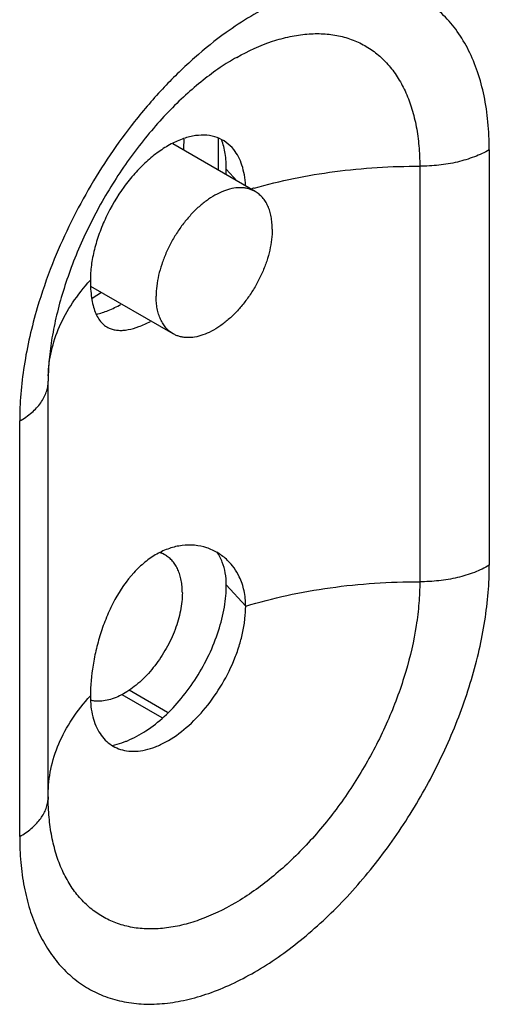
# Model space of a CAD drawing. Header units: inches. Extents: x 0 to 34, y 0 to 22.
# Tile 20 of 103: x 3.881 to 4.135, y 16.336 to 16.867. Entities that reach past the tile are written whole.
import ezdxf

# ---------------------------------------------------------------- set-up
doc = ezdxf.new("R2010")
doc.units = ezdxf.units.IN
doc.header["$LTSCALE"] = 1.87
doc.header["$MEASUREMENT"] = 0
doc.layers.get('0').update_dxf_attribs({"linetype": 'CONTINUOUS'})
doc.layers.add('02___PRT_ALL_AXES', color=7, linetype='CONTINUOUS')

msp = doc.modelspace()

# ---------------------------------------------------------------- linework, layer by layer
at = {"color": 7, "linetype": 'CONTINUOUS'}
for p, q in [((3.9884576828, 16.8031775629), (3.9884576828, 16.7859452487)), ((4.0085165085, 16.7743635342), (3.9640115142, 16.8000601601)), ((3.9642230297, 16.6976499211), (3.919876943, 16.7232547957)), ((3.9255619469, 16.7199213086), (3.9204837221, 16.7167302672)), ((3.9600107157, 16.57824908), (3.9577394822, 16.5795604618)), ((3.9611388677, 16.4934265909), (3.940445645, 16.5053745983)), ((3.9365535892, 16.503127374), (3.9581301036, 16.4906693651))]:
    msp.add_line(p, q, dxfattribs=at)
for centre, radius, start, end in [((3.9005724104, 16.802320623), 0.0695533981, 355.4699214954, 359.9723468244), ((3.9050486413, 16.8022873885), 0.0650771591, 359.9997053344, 0.3600478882), ((3.9525645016, 16.5653443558), 0.0148988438, 60.0144266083, 70.9312513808)]:
    msp.add_arc(centre, radius, start, end, dxfattribs=at)
for points, knots in [([(4.0085164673, 16.7743634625), (4.0079723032, 16.7746775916), (4.0068363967, 16.7752397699), (4.0050253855, 16.7758660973), (4.0031133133, 16.7762736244), (4.0003976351, 16.776528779), (3.9967767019, 16.776262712), (3.992312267, 16.7750761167), (3.9877354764, 16.7730535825), (3.9831391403, 16.7702415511), (3.9786161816, 16.7667005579), (3.9742606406, 16.762505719), (3.9701640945, 16.7577460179), (3.9664134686, 16.7525226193), (3.9630886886, 16.7469468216), (3.9602606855, 16.741137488), (3.9579900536, 16.7352187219), (3.9563242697, 16.7293157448), (3.9553002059, 16.723555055), (3.9550510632, 16.7197609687), (3.9550510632, 16.7179236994)], [0, 0, 0, 0, 0.0213316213, 0.0428914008, 0.0648966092, 0.0875407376, 0.1353156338, 0.1872163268, 0.2436537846, 0.3046019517, 0.3696907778, 0.4382892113, 0.5095764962, 0.58260155, 0.656333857, 0.7297112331, 0.8016890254, 0.8712759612, 0.9376246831, 1, 1, 1, 1]), ([(4.017688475, 16.7540897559), (4.017688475, 16.7552427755), (4.0175951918, 16.7574915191), (4.0171530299, 16.7607481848), (4.0164133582, 16.7637710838), (4.0153829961, 16.7665304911), (4.0140693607, 16.768999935), (4.0124831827, 16.7711547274), (4.0106385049, 16.7729700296), (4.0092425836, 16.7739442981), (4.0085164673, 16.7743634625)], [0, 0, 0, 0, 0.1485417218, 0.2895056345, 0.4227352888, 0.5486400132, 0.667996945, 0.7819387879, 0.8919879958, 1, 1, 1, 1]), ([(4.017688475, 16.7540897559), (4.017688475, 16.7522524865), (4.0174393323, 16.7484584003), (4.0164152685, 16.7426977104), (4.0147494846, 16.7367947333), (4.0124788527, 16.7308759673), (4.0096508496, 16.7250666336), (4.0063260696, 16.7194908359), (4.0025754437, 16.7142674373), (3.9984788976, 16.7095077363), (3.9941233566, 16.7053128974), (3.9896003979, 16.7017719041), (3.9850040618, 16.6989598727), (3.9804272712, 16.6969373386), (3.9759628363, 16.6957507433), (3.9723419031, 16.6954846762), (3.9696262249, 16.6957398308), (3.9677141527, 16.6961473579), (3.9659031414, 16.6967736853), (3.9647672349, 16.6973358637), (3.9642230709, 16.6976499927)], [0, 0, 0, 0, 0.0623753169, 0.1287240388, 0.1983109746, 0.2702887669, 0.343666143, 0.41739845, 0.4904235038, 0.5617107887, 0.6303092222, 0.6953980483, 0.7563462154, 0.8127836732, 0.8646843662, 0.9124592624, 0.9351033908, 0.9571085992, 0.9786683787, 1, 1, 1, 1]), ([(3.9642230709, 16.6976499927), (3.9634969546, 16.6980691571), (3.9621010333, 16.6990434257), (3.9602563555, 16.7008587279), (3.9586701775, 16.7030135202), (3.9573565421, 16.7054829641), (3.9563261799, 16.7082423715), (3.9555865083, 16.7112652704), (3.9551443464, 16.7145219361), (3.9550510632, 16.7167706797), (3.9550510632, 16.7179236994)], [0, 0, 0, 0, 0.1080120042, 0.2180612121, 0.332003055, 0.4513599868, 0.5772647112, 0.7104943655, 0.8514582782, 1, 1, 1, 1]), ([(3.9691826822, 16.5579753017), (3.9691826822, 16.5591283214), (3.969089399, 16.561377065), (3.9686472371, 16.5646337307), (3.9679075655, 16.5676566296), (3.9668772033, 16.570416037), (3.9655635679, 16.5728854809), (3.9639773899, 16.5750402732), (3.9621327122, 16.5768555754), (3.9607367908, 16.577829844), (3.9600106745, 16.5782490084)], [0, 0, 0, 0, 0.1485417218, 0.2895056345, 0.4227352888, 0.5486400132, 0.667996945, 0.7819387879, 0.8919879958, 1, 1, 1, 1]), ([(3.9691826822, 16.5579753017), (3.9691826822, 16.5563974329), (3.9689991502, 16.5531506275), (3.9682358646, 16.5482150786), (3.9669875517, 16.5431470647), (3.9652750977, 16.5380282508), (3.9631255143, 16.5329391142), (3.9605731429, 16.5279608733), (3.9576585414, 16.5231729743), (3.954428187, 16.5186517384), (3.9509337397, 16.5144690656), (3.9472305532, 16.5106916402), (3.9433771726, 16.5073795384), (3.9394342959, 16.5045850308), (3.9354632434, 16.5023526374), (3.9315241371, 16.5007188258), (3.9276784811, 16.4997112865), (3.9251307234, 16.4994635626), (3.9239040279, 16.4994605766)], [0, 0, 0, 0, 0.0592906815, 0.1219379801, 0.1874194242, 0.255182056, 0.3245545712, 0.3948137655, 0.4652116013, 0.5349921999, 0.6034216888, 0.6698110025, 0.7335425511, 0.7941033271, 0.8511151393, 0.904374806, 0.9539050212, 1, 1, 1, 1]), ([(3.9239040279, 16.4994605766), (3.9232099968, 16.4994588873), (3.921842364, 16.4995289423), (3.9204917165, 16.4997584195), (3.9198374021, 16.4999123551)], [0, 0, 0, 0, 0.5079983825, 1, 1, 1, 1])]:
    msp.add_open_spline(points, degree=3, knots=knots, dxfattribs=at)
at = {"layer": '02___PRT_ALL_AXES', "color": 3, "linetype": 'CONTINUOUS'}
for p, q in [((4.134786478, 16.7969162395), (4.134786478, 16.5727951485)), ((4.0972666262, 16.7880386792), (4.0972666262, 16.5639175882)), ((3.896809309, 16.4479461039), (3.896809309, 16.6720671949)), ((3.881432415, 16.4265116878), (3.881432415, 16.6506327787))]:
    msp.add_line(p, q, dxfattribs=at)
at = {"layer": '02___PRT_ALL_AXES', "color": 7, "linetype": 'CONTINUOUS'}
for p, q in [((3.9986884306, 16.7800381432), (3.9929054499, 16.786404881)), ((4.0033555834, 16.5507787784), (3.9929054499, 16.56228379))]:
    msp.add_line(p, q, dxfattribs=at)
at = {"layer": '02___PRT_ALL_AXES', "color": 3, "linetype": 'CONTINUOUS'}
for centre, radius, start, end in [((4.1611373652, 16.6401794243), 0.2774635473, 136.6225907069, 141.7162393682), ((4.0838677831, 16.5088663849), 0.2779498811, 105.8521663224, 106.2219288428), ((4.1610174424, 16.6316541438), 0.2816950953, 158.4105620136, 163.491404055), ((4.0130092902, 16.6720650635), 0.1161999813, 179.5074442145, 179.9989490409), ((3.8793583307, 16.4479510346), 0.0174509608, 355.3104714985, 359.9838113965), ((4.0119439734, 16.4479442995), 0.1151346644, 179.9991020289, 180.4942392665), ((4.0100669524, 16.4479294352), 0.113257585, 180.4949108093, 180.7441592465)]:
    msp.add_arc(centre, radius, start, end, dxfattribs=at)
at = {"layer": '02___PRT_ALL_AXES', "color": 7, "linetype": 'CONTINUOUS'}
for centre, radius, start, end in [((3.952669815, 16.7864171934), 0.0402356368, 356.166180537, 359.9824669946), ((3.9623445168, 16.563442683), 0.030437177, 21.3406482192, 33.1241189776), ((3.9215714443, 16.5220926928), 0.0474388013, 290.077774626, 292.3255258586)]:
    msp.add_arc(centre, radius, start, end, dxfattribs=at)
at = {"layer": '02___PRT_ALL_AXES', "color": 3, "linetype": 'CONTINUOUS'}
for points, knots in [([(4.134786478, 16.7969162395), (4.134786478, 16.8019311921), (4.1343516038, 16.8116918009), (4.1322791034, 16.825776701), (4.1288132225, 16.8387459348), (4.1239866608, 16.8504513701), (4.1178422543, 16.8607626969), (4.1104332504, 16.8695507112), (4.1018415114, 16.8766992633), (4.092169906, 16.8821036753), (4.0815504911, 16.8856968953), (4.0701229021, 16.8874394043), (4.0580293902, 16.8873284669), (4.0454075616, 16.8853813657), (4.032395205, 16.8816298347), (4.0191295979, 16.8761257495), (4.0057553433, 16.8689304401), (3.9970727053, 16.8632021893), (3.9927454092, 16.8600929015)], [0, 0, 0, 0, 0.0727934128, 0.1415636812, 0.2062616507, 0.2671644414, 0.3247700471, 0.3797984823, 0.4332081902, 0.4861190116, 0.5397032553, 0.5950630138, 0.653123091, 0.7145772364, 0.7798737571, 0.849226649, 0.9226550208, 1, 1, 1, 1]), ([(3.9927454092, 16.8600929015), (3.9868753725, 16.8558751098), (3.9753089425, 16.8465832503), (3.964672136, 16.8362493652), (3.9594642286, 16.830741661)], [0, 0, 0, 0, 0.4881204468, 1, 1, 1, 1]), ([(3.9985392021, 16.8467523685), (4.0047003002, 16.8502032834), (4.0141512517, 16.8545449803), (4.0270846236, 16.8581167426), (4.0362571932, 16.8595135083), (4.0450747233, 16.8596865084), (4.0534543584, 16.8586201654), (4.061310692, 16.8563216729), (4.0685579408, 16.8528050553), (4.0751162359, 16.8481089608), (4.0809152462, 16.84228604), (4.0858982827, 16.8354032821), (4.0900257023, 16.8275361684), (4.0932617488, 16.818760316), (4.0955848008, 16.8091585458), (4.0969728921, 16.7988251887), (4.0972666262, 16.7916936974), (4.0972666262, 16.7880386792)], [0, 0, 0, 0, 0.1438120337, 0.2100906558, 0.2727753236, 0.3322605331, 0.38912318, 0.4441384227, 0.4982252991, 0.5523909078, 0.6076332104, 0.6648549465, 0.7247886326, 0.7879967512, 0.8548628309, 0.9255655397, 1, 1, 1, 1]), ([(3.9985392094, 16.8467529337), (3.995482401, 16.8450408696), (3.9892466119, 16.8411556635), (3.9800192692, 16.8343506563), (3.9706668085, 16.8263381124), (3.9613628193, 16.8172299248), (3.9522797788, 16.8071340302), (3.9435523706, 16.7961873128), (3.9353112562, 16.7845201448), (3.9276597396, 16.7722808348), (3.9207018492, 16.7596155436), (3.9145153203, 16.7466857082), (3.9091798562, 16.7336529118), (3.9047467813, 16.7206932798), (3.9012708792, 16.7079887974), (3.8987657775, 16.6957396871), (3.8972472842, 16.6841503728), (3.8968443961, 16.6766535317), (3.8968136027, 16.6730639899)], [0, 0, 0, 0, 0.0503313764, 0.1053990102, 0.1645606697, 0.2271031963, 0.2923115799, 0.3595287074, 0.4281054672, 0.4974012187, 0.566775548, 0.63558895, 0.7032019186, 0.7689671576, 0.8322313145, 0.8922899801, 0.9484321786, 1, 1, 1, 1]), ([(3.9433417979, 16.81208379), (3.9341542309, 16.8004674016), (3.9216397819, 16.7819336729), (3.907768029, 16.7557373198), (3.9017945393, 16.7421582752), (3.899084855, 16.7353047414)], [0, 0, 0, 0, 0.4998860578, 0.7512554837, 1, 1, 1, 1]), ([(3.9968904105, 16.7969843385), (3.9957223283, 16.7984468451), (3.9930264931, 16.8010695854), (3.9880180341, 16.8037386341), (3.9823152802, 16.8049528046), (3.9761202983, 16.8047167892), (3.9695959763, 16.8030753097), (3.9628962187, 16.8000933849), (3.9561752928, 16.7958579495), (3.9495989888, 16.7904732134), (3.943324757, 16.7840788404), (3.935534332, 16.7743605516), (3.9290791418, 16.7634691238), (3.9242582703, 16.7519281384), (3.921602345, 16.7432688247), (3.9199677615, 16.73479987), (3.9195634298, 16.7292153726), (3.9195634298, 16.7265193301)], [0, 0, 0, 0, 0.0446150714, 0.088387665, 0.1335355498, 0.1819528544, 0.2349023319, 0.2929467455, 0.3560463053, 0.4237080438, 0.4951019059, 0.5691792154, 0.7202469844, 0.7947921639, 0.8669801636, 0.935736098, 1, 1, 1, 1]), ([(4.0032809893, 16.7777296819), (4.0031794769, 16.7796282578), (4.0027789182, 16.7832903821), (4.0015074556, 16.7884755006), (3.9995910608, 16.793076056), (3.9978533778, 16.7957786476), (3.9968904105, 16.7969843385)], [0, 0, 0, 0, 0.2769980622, 0.5351775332, 0.7751938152, 1, 1, 1, 1]), ([(4.134786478, 16.7969162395), (4.1322203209, 16.7954345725), (4.1266028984, 16.7928261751), (4.1174535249, 16.790061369), (4.107549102, 16.788382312), (4.1007193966, 16.7880236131), (4.0972666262, 16.7880386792)], [0, 0, 0, 0, 0.228196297, 0.474652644, 0.7340984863, 1, 1, 1, 1]), ([(4.0079440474, 16.776245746), (4.0149696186, 16.7782407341), (4.0293703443, 16.7817297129), (4.0515126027, 16.7854290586), (4.0742443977, 16.7876258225), (4.0895742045, 16.7880722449), (4.0972666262, 16.7880386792)], [0, 0, 0, 0, 0.2424428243, 0.4913407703, 0.7446383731, 1, 1, 1, 1]), ([(3.8968267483, 16.6749642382), (3.8969492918, 16.6794587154), (3.8981368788, 16.6885801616), (3.9026562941, 16.7019061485), (3.9098298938, 16.7147814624), (3.9160848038, 16.7226895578), (3.9195634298, 16.7265193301)], [0, 0, 0, 0, 0.2346074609, 0.4761783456, 0.7300339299, 1, 1, 1, 1]), ([(3.9195634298, 16.7265193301), (3.9195634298, 16.7233575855), (3.9198058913, 16.7187915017), (3.9209299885, 16.7130740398), (3.9220724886, 16.7094317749), (3.9235656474, 16.7062865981), (3.925440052, 16.7036960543), (3.9276939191, 16.7016988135), (3.9294306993, 16.7007869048), (3.9303275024, 16.7004409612)], [0, 0, 0, 0, 0.3176010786, 0.4568805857, 0.5844498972, 0.7000954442, 0.8051359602, 0.9034448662, 1, 1, 1, 1]), ([(3.8909346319, 16.7117003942), (3.8879005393, 16.7014221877), (3.8843290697, 16.6859679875), (3.8818622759, 16.6654421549), (3.881432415, 16.6554943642), (3.881432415, 16.6506327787)], [0, 0, 0, 0, 0.5187084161, 0.7646897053, 1, 1, 1, 1]), ([(3.9303275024, 16.7004409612), (3.9310176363, 16.7001747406), (3.932483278, 16.69975276), (3.9348209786, 16.6994671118), (3.9373285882, 16.6995112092), (3.9410234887, 16.7000166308), (3.9460233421, 16.7014959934), (3.9499412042, 16.7032753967), (3.9519807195, 16.7043263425)], [0, 0, 0, 0, 0.0981875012, 0.2013467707, 0.3115316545, 0.430159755, 0.6954474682, 1, 1, 1, 1]), ([(3.881432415, 16.6506327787), (3.8837359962, 16.6519628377), (3.887913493, 16.6548397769), (3.8921884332, 16.6593337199), (3.894595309, 16.6631862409), (3.8958655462, 16.6660940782), (3.8966348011, 16.6690641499), (3.8968091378, 16.6710742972), (3.8968092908, 16.6720671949)], [0, 0, 0, 0, 0.2892898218, 0.5482878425, 0.6677209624, 0.7818043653, 0.892016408, 1, 1, 1, 1]), ([(3.9935735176, 16.5754495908), (3.991978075, 16.576988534), (3.9884471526, 16.5797109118), (3.9823702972, 16.5824824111), (3.9757837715, 16.5838279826), (3.9689180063, 16.5836987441), (3.9619927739, 16.5820720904), (3.955215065, 16.5789906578), (3.9487670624, 16.5745285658), (3.9405980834, 16.5667271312), (3.9338777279, 16.5568765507), (3.9285845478, 16.5458691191), (3.9252734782, 16.5370083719), (3.9227192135, 16.5279714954), (3.9203907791, 16.5164807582), (3.9195634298, 16.5079048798), (3.9195634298, 16.5023982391)], [0, 0, 0, 0, 0.0516005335, 0.102749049, 0.1541881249, 0.2067805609, 0.2613581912, 0.318630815, 0.379084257, 0.4430211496, 0.5807059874, 0.6534576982, 0.7271783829, 0.8005761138, 0.8718162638, 1, 1, 1, 1]), ([(3.9999136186, 16.5666180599), (3.9991206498, 16.5682677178), (3.9972672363, 16.5714227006), (3.9948748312, 16.5741943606), (3.9935735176, 16.5754495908)], [0, 0, 0, 0, 0.5030650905, 1, 1, 1, 1]), ([(3.881432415, 16.4265116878), (3.881432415, 16.4218477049), (3.881809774, 16.4127515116), (3.8835984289, 16.3995783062), (3.8865906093, 16.387350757), (3.8907586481, 16.3761891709), (3.8960727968, 16.366200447), (3.9024887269, 16.3574850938), (3.909952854, 16.35014135), (3.9183895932, 16.3442539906), (3.9277071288, 16.3398920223), (3.9377996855, 16.337101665), (3.9485556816, 16.3359022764), (3.9598640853, 16.336297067), (3.9716154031, 16.3382681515), (3.98369859, 16.3417926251), (3.9960039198, 16.3468277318), (4.0129478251, 16.355702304), (4.0339080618, 16.370398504), (4.0574791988, 16.3924501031), (4.0791979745, 16.4185147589), (4.098251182, 16.4476172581), (4.1139267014, 16.4786662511), (4.1238045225, 16.5055149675), (4.1294678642, 16.526976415), (4.1325057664, 16.5426298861), (4.1343499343, 16.5578718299), (4.134786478, 16.5678964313), (4.134786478, 16.5727951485)], [0, 0, 0, 0, 0.0309835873, 0.0603864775, 0.0881759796, 0.1144375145, 0.1393332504, 0.1630994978, 0.1860538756, 0.2085834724, 0.2311135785, 0.2540685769, 0.2778349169, 0.3027323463, 0.3289982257, 0.356788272, 0.3861777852, 0.4171768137, 0.483699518, 0.555476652, 0.6310286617, 0.708546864, 0.7860643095, 0.8616158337, 0.8980926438, 0.9334288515, 0.9674570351, 1, 1, 1, 1]), ([(4.134786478, 16.5727951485), (4.1322203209, 16.5713134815), (4.1266028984, 16.5687050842), (4.1174535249, 16.565940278), (4.107549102, 16.564261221), (4.1007193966, 16.5639025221), (4.0972666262, 16.5639175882)], [0, 0, 0, 0, 0.228196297, 0.474652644, 0.7340984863, 1, 1, 1, 1]), ([(4.0972666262, 16.5639175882), (4.0972666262, 16.5600612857), (4.0969241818, 16.5521691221), (4.0949620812, 16.5358806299), (4.0900974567, 16.5148768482), (4.0809139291, 16.4898037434), (4.0686168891, 16.4653311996), (4.0536628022, 16.4423709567), (4.0366069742, 16.4217730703), (4.0180737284, 16.4042970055), (3.9987423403, 16.3905874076), (3.9820765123, 16.382506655), (3.9690134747, 16.3785579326), (3.9597317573, 16.3768922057), (3.9507897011, 16.3764600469), (3.9422719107, 16.3772763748), (3.9342653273, 16.3793406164), (3.9268562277, 16.3826380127), (3.9201289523, 16.3871369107), (3.914155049, 16.3927834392), (3.9089974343, 16.3995145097), (3.9046961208, 16.4072521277), (3.9012907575, 16.4159213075), (3.8988027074, 16.425438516), (3.8972571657, 16.4357109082), (3.8968666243, 16.442814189), (3.8968189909, 16.446458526)], [0, 0, 0, 0, 0.0325373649, 0.0665644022, 0.1383228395, 0.2138499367, 0.2913646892, 0.3689164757, 0.4445566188, 0.516486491, 0.5832274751, 0.643818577, 0.6717518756, 0.6981574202, 0.7231831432, 0.7470551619, 0.7700831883, 0.7926433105, 0.8151545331, 0.8380397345, 0.861689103, 0.8864236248, 0.9124927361, 0.9400698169, 0.9692484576, 1, 1, 1, 1]), ([(4.0033555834, 16.5507787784), (4.0033555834, 16.553568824), (4.0028298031, 16.5590285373), (4.0010607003, 16.564231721), (3.9999136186, 16.5666180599)], [0, 0, 0, 0, 0.5130869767, 1, 1, 1, 1]), ([(4.0033555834, 16.5507787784), (4.0106872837, 16.5529988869), (4.0257660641, 16.5568818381), (4.0490218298, 16.5610012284), (4.072973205, 16.5634522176), (4.0891468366, 16.5639530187), (4.0972666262, 16.5639175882)], [0, 0, 0, 0, 0.2415276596, 0.490315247, 0.7439877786, 1, 1, 1, 1]), ([(3.9390972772, 16.4727693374), (3.9407171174, 16.4725239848), (3.9441358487, 16.472379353), (3.949394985, 16.4731476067), (3.9548509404, 16.474856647), (3.9625056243, 16.4784707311), (3.9719396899, 16.4852241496), (3.9821631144, 16.4958455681), (3.9909895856, 16.5085396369), (3.9967402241, 16.5202455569), (4.0001228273, 16.5299118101), (4.0019602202, 16.5370439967), (4.0030821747, 16.5439916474), (4.0033555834, 16.5485619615), (4.0033555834, 16.5507787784)], [0, 0, 0, 0, 0.0445056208, 0.0922225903, 0.1437222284, 0.1992441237, 0.3215987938, 0.4563267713, 0.5979744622, 0.7399776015, 0.809085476, 0.8759126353, 0.9397791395, 1, 1, 1, 1]), ([(3.896802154, 16.4490433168), (3.8968024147, 16.4536810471), (3.897804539, 16.4631153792), (3.9022472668, 16.4769290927), (3.909535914, 16.490270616), (3.9159721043, 16.4984443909), (3.9195634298, 16.5023982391)], [0, 0, 0, 0, 0.234682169, 0.4760072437, 0.7297102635, 1, 1, 1, 1]), ([(3.9195634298, 16.5023982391), (3.9195634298, 16.5004358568), (3.9197654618, 16.4966338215), (3.9207304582, 16.4911996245), (3.9223480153, 16.4863078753), (3.9245976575, 16.4820421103), (3.9274536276, 16.478475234), (3.930875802, 16.4756779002), (3.9347987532, 16.4737076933), (3.9376426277, 16.472989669), (3.9390972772, 16.4727693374)], [0, 0, 0, 0, 0.1515261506, 0.2932334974, 0.4249689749, 0.5477759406, 0.6636676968, 0.7754395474, 0.8863974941, 1, 1, 1, 1]), ([(3.881432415, 16.4265116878), (3.8836052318, 16.427766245), (3.8875687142, 16.4304732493), (3.8923962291, 16.4353496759), (3.8951357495, 16.4399339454), (3.8963649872, 16.4436983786), (3.8966740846, 16.4455871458), (3.8967508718, 16.4465243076)], [0, 0, 0, 0, 0.28777842, 0.5472851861, 0.781554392, 0.892148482, 1, 1, 1, 1])]:
    msp.add_open_spline(points, degree=3, knots=knots, dxfattribs=at)
at = {"layer": '02___PRT_ALL_AXES', "color": 7, "linetype": 'CONTINUOUS'}
for points, knots in [([(3.9929054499, 16.786404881), (3.9929054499, 16.7892260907), (3.9925376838, 16.7946343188), (3.9912729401, 16.7999206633), (3.9904079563, 16.8023487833)], [0, 0, 0, 0, 0.5225625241, 1, 1, 1, 1]), ([(3.9228500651, 16.7081217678), (3.9250031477, 16.7086736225), (3.9295078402, 16.7102368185), (3.9338008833, 16.7122887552), (3.9360355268, 16.7134716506)], [0, 0, 0, 0, 0.4678250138, 1, 1, 1, 1]), ([(3.9929054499, 16.56228379), (3.9929054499, 16.5644156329), (3.9925659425, 16.5685899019), (3.9914344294, 16.572627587), (3.9906947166, 16.5745191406)], [0, 0, 0, 0, 0.512106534, 1, 1, 1, 1]), ([(3.9395919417, 16.4782098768), (3.9430788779, 16.4796406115), (3.9500819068, 16.4834837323), (3.9598150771, 16.4912300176), (3.9689434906, 16.5009311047), (3.9770626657, 16.5121572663), (3.9838133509, 16.5244145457), (3.988900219, 16.5371560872), (3.9916132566, 16.5479159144), (3.9927117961, 16.5562712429), (3.9929054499, 16.5603134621), (3.9929054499, 16.56228379)], [0, 0, 0, 0, 0.108390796, 0.2280273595, 0.3564607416, 0.4902619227, 0.6254374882, 0.7578601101, 0.8838031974, 0.943337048, 1, 1, 1, 1]), ([(3.9311668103, 16.4756935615), (3.9317182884, 16.4757940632), (3.9339857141, 16.4762622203), (3.9362093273, 16.4769348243), (3.937856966, 16.4775368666)], [0, 0, 0, 0, 0.2421694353, 1, 1, 1, 1])]:
    msp.add_open_spline(points, degree=3, knots=knots, dxfattribs=at)

doc.saveas('drawing.dxf')
